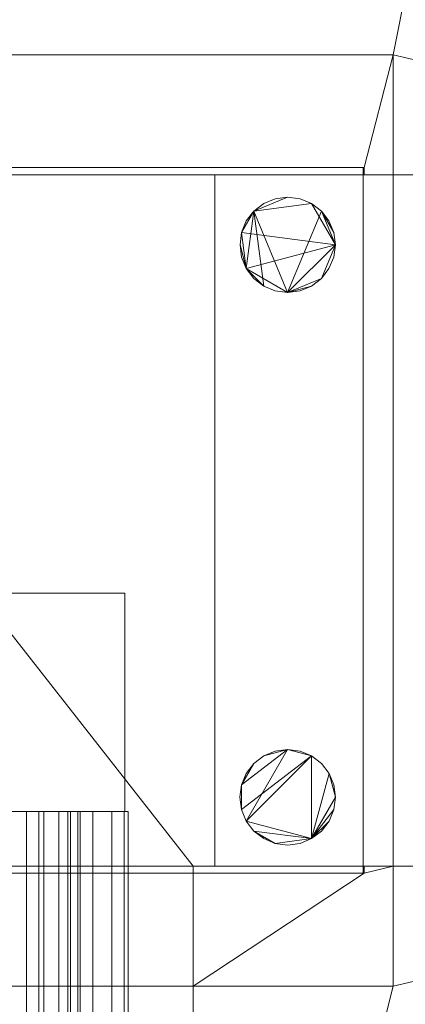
# Model space of a CAD drawing. Header units: millimetres. Extents: x -567 to 310, y -616 to 1219.
# Tile 37 of 41: x 29 to 82, y -67 to 69. Entities that reach past the tile are written whole.
import ezdxf

# ---------------------------------------------------------------- set-up
doc = ezdxf.new("R2010")
doc.units = ezdxf.units.MM
doc.layers.add('A-GENM', color=13, linetype='Continuous')
doc.layers.add('P-SANR-FIXT', color=6, linetype='Continuous')

# ---------------------------------------------------------------- blocks, each defined once
blk = doc.blocks.new('Bracket2 - Bracket2-29383-View 1')
at = {"layer": 'A-GENM', "lineweight": 9}
mesh = blk.add_polyface(dxfattribs=at)
corners = [(-4.45, 47.25, -58.54), (-4.45, 47.25, -1.46), (-4.32, 47.25, -0.43), (-3.92, 47.25, 0.52), (-3.29, 47.25, 1.34), (-2.47, 47.25, 1.97), (-1.52, 47.25, 2.37), (-0.49, 47.25, 2.5), (55.55, 47.25, 2.5), (55.55, 47.25), (-0.45, 47.25), (-0.84, 47.25, -0.05), (-1.2, 47.25, -0.2), (-1.51, 47.25, -0.44), (-1.75, 47.25, -0.75), (-1.9, 47.25, -1.11), (-1.95, 47.25, -1.5), (-1.95, 47.25, -58.55), (-2.08, 47.25, -59.58), (-2.48, 47.25, -60.53), (-3.11, 47.25, -61.34), (-3.92, 47.25, -61.97), (-4.87, 47.25, -62.37), (-5.9, 47.25, -62.5), (-39.45, 47.25, -62.5), (-39.45, 47.25, -60), (-5.91, 47.25, -60), (-5.53, 47.25, -59.95), (-5.18, 47.25, -59.8), (-4.88, 47.25, -59.57), (-4.65, 47.25, -59.27), (-4.5, 47.25, -58.92)]
mesh.append_faces([[corners[k] for k in face] for face in [(26, 23, 24, 25)]], dxfattribs={"vtx0": -1})
mesh.append_faces([[corners[k] for k in face] for face in [(17, 0, 16), (30, 19, 29), (3, 14, 2)]], dxfattribs={"vtx0": -1, "vtx1": -1})
mesh.append_faces([[corners[k] for k in face] for face in [(27, 22, 23, 26), (28, 21, 22, 27), (21, 28, 29), (1, 15, 16, 0), (2, 14, 15, 1), (13, 4, 5, 12)]], dxfattribs={"vtx0": -1, "vtx2": -1})
mesh.append_faces([[corners[k] for k in face] for face in [(29, 19, 20, 21)]], dxfattribs={"vtx0": -1, "vtx3": -1})
mesh.append_faces([[corners[k] for k in face] for face in [(9, 10, 8)]], dxfattribs={"vtx1": -1})
mesh.append_faces([[corners[k] for k in face] for face in [(5, 6, 12)]], dxfattribs={"vtx1": -1, "vtx2": -1})
mesh.append_faces([[corners[k] for k in face] for face in [(18, 19, 30, 31), (17, 18, 31, 0), (13, 14, 3, 4), (10, 11, 7, 8), (11, 12, 6, 7)]], dxfattribs={"vtx1": -1, "vtx3": -1})
mesh = blk.add_polyface(dxfattribs=at)
corners = [(-39.45, -47.75, -62.5), (-39.45, 47.25, -62.5), (-5.9, 47.25, -62.5), (-5.9, -47.75, -62.5)]
mesh.append_faces([[corners[k] for k in face] for face in [(0, 1, 2, 3)]])
mesh = blk.add_polyface(dxfattribs=at)
corners = [(-39.45, -47.75, -60), (-39.45, 47.25, -60), (-39.45, 47.25, -62.5), (-39.45, -47.75, -62.5)]
mesh.append_faces([[corners[k] for k in face] for face in [(0, 1, 2, 3)]])
mesh = blk.add_polyface(dxfattribs=at)
corners = [(-5.91, -47.75, -60), (-5.91, 47.25, -60), (-39.45, 47.25, -60), (-39.45, -47.75, -60)]
mesh.append_faces([[corners[k] for k in face] for face in [(0, 1, 2, 3)]])
mesh = blk.add_polyface(dxfattribs=at)
corners = [(-4.45, -47.75, -58.54), (-4.5, -47.75, -58.92), (-4.65, -47.75, -59.27), (-4.88, -47.75, -59.57), (-5.18, -47.75, -59.8), (-5.53, -47.75, -59.95), (-5.91, -47.75, -60), (-39.45, -47.75, -60), (-39.45, -47.75, -62.5), (-5.9, -47.75, -62.5), (-4.87, -47.75, -62.37), (-3.92, -47.75, -61.97), (-3.11, -47.75, -61.34), (-2.48, -47.75, -60.53), (-2.08, -47.75, -59.58), (-1.95, -47.75, -58.55), (-1.95, -47.75, -1.5), (-1.9, -47.75, -1.11), (-1.75, -47.75, -0.75), (-1.51, -47.75, -0.44), (-1.2, -47.75, -0.2), (-0.84, -47.75, -0.05), (-0.45, -47.75), (55.55, -47.75), (55.55, -47.75, 2.5), (-0.49, -47.75, 2.5), (-1.52, -47.75, 2.37), (-2.47, -47.75, 1.97), (-3.29, -47.75, 1.34), (-3.92, -47.75, 0.52), (-4.32, -47.75, -0.43), (-4.45, -47.75, -1.46)]
mesh.append_faces([[corners[k] for k in face] for face in [(18, 29, 30, 17), (17, 30, 31), (27, 19, 20), (9, 5, 6, 8), (11, 3, 4, 10), (10, 4, 5, 9), (1, 14, 15, 0), (0, 15, 16), (14, 1, 2, 13), (13, 2, 3, 12), (3, 11, 12)]], dxfattribs={"vtx0": -1, "vtx2": -1})
mesh.append_faces([[corners[k] for k in face] for face in [(24, 25, 22, 23)]], dxfattribs={"vtx1": -1})
mesh.append_faces([[corners[k] for k in face] for face in [(28, 29, 19, 27), (18, 19, 29)]], dxfattribs={"vtx1": -1, "vtx2": -1})
mesh.append_faces([[corners[k] for k in face] for face in [(16, 17, 31, 0), (25, 26, 21, 22), (26, 27, 20, 21)]], dxfattribs={"vtx1": -1, "vtx3": -1})
mesh.append_faces([[corners[k] for k in face] for face in [(6, 7, 8)]], dxfattribs={"vtx2": -1})
blk = doc.blocks.new('Backplate - Backplate-33007-View 1')
at = {"layer": 'A-GENM', "lineweight": 9}
mesh = blk.add_polyface(dxfattribs=at)
corners = [(76, 48.5, 2.5), (-76, 48.5, 2.5), (-76, -48.5, 2.5), (76, -48.5, 2.5)]
mesh.append_faces([[corners[k] for k in face] for face in [(0, 1, 2, 3)]])
mesh = blk.add_polyface(dxfattribs=at)
corners = [(-76, -48.5), (-76, 48.5), (76, 48.5), (76, -48.5)]
mesh.append_faces([[corners[k] for k in face] for face in [(0, 1, 2, 3)]])
mesh = blk.add_polyface(dxfattribs=at)
corners = [(76, 48.5, 2.5), (76, 48.5), (-76, 48.5), (-76, 48.5, 2.5)]
mesh.append_faces([[corners[k] for k in face] for face in [(0, 1, 2, 3)]])
mesh = blk.add_polyface(dxfattribs=at)
corners = [(76, -48.5, 2.5), (76, -48.5), (76, 48.5), (76, 48.5, 2.5)]
mesh.append_faces([[corners[k] for k in face] for face in [(0, 1, 2, 3)]])
mesh = blk.add_polyface(dxfattribs=at)
corners = [(-76, -48.5, 2.5), (-76, -48.5), (76, -48.5), (76, -48.5, 2.5)]
mesh.append_faces([[corners[k] for k in face] for face in [(0, 1, 2, 3)]])
blk = doc.blocks.new('InternalsA - InternalsA-41215-View 1')
at = {"layer": 'A-GENM', "lineweight": 9}
mesh = blk.add_polyface(dxfattribs=at)
corners = [(80, 64, 38.3), (-80, 64, 38.3), (-80, -64, 38.3), (80, -64, 38.3)]
mesh.append_faces([[corners[k] for k in face] for face in [(0, 1, 2, 3)]])
mesh = blk.add_polyface(dxfattribs=at)
corners = [(-80, -64, 37), (-80, 64, 37), (80, 64, 37), (80, -64, 37)]
mesh.append_faces([[corners[k] for k in face] for face in [(0, 1, 2, 3)]])
mesh = blk.add_polyface(dxfattribs=at)
corners = [(80, 64, 38.3), (80, 64, 37), (-80, 64, 37), (-80, 64, 38.3)]
mesh.append_faces([[corners[k] for k in face] for face in [(0, 1, 2, 3)]])
mesh = blk.add_polyface(dxfattribs=at)
corners = [(80, -64, 38.3), (80, -64, 37), (80, 64, 37), (80, 64, 38.3)]
mesh.append_faces([[corners[k] for k in face] for face in [(0, 1, 2, 3)]])
mesh = blk.add_polyface(dxfattribs=at)
corners = [(43.1, -10, 19.7), (-43.57, -10, 19.7), (-43.57, -40, 19.7), (43.1, -40, 19.7)]
mesh.append_faces([[corners[k] for k in face] for face in [(0, 1, 2, 3)]])
mesh = blk.add_polyface(dxfattribs=at)
corners = [(-43.57, -40, -21), (-43.57, -10, -21), (43.1, -10, -21), (43.1, -40, -21)]
mesh.append_faces([[corners[k] for k in face] for face in [(0, 1, 2, 3)]])
mesh = blk.add_polyface(dxfattribs=at)
corners = [(43.1, -10, 19.7), (43.1, -10, -21), (-43.57, -10, -21), (-43.57, -10, 19.7)]
mesh.append_faces([[corners[k] for k in face] for face in [(0, 1, 2, 3)]])
mesh = blk.add_polyface(dxfattribs=at)
corners = [(43.1, -40, 19.7), (43.1, -40, -21), (43.1, -10, -21), (43.1, -10, 19.7)]
mesh.append_faces([[corners[k] for k in face] for face in [(0, 1, 2, 3)]])
mesh = blk.add_polyface(dxfattribs=at)
corners = [(-43.57, -40, 19.7), (-43.57, -40, -21), (43.1, -40, -21), (43.1, -40, 19.7)]
mesh.append_faces([[corners[k] for k in face] for face in [(0, 1, 2, 3)]])
mesh = blk.add_polyface(dxfattribs=at)
corners = [(-43.57, -40), (-43.01, -40, 4.29), (-41.35, -40, 8.29), (-38.72, -40, 11.72), (-35.28, -40, 14.35), (-31.29, -40, 16.01), (-27, -40, 16.57), (-22.71, -40, 16.01), (-18.71, -40, 14.35), (-15.28, -40, 11.72), (-12.65, -40, 8.29), (-10.99, -40, 4.29), (-10.43, -40), (-10.99, -40, -4.29), (-12.65, -40, -8.29), (-15.28, -40, -11.72), (-18.71, -40, -14.35), (-22.71, -40, -16.01), (-27, -40, -16.57), (-31.29, -40, -16.01), (-35.28, -40, -14.35), (-38.72, -40, -11.72), (-41.35, -40, -8.29), (-43.01, -40, -4.29), (-37, -40), (-36.66, -40, -2.59), (-35.66, -40, -5), (-34.07, -40, -7.07), (-32, -40, -8.66), (-29.59, -40, -9.66), (-27, -40, -10), (-24.41, -40, -9.66), (-22, -40, -8.66), (-19.93, -40, -7.07), (-18.34, -40, -5), (-17.34, -40, -2.59), (-17, -40), (-17.34, -40, 2.59), (-18.34, -40, 5), (-19.93, -40, 7.07), (-22, -40, 8.66), (-24.41, -40, 9.66), (-27, -40, 10), (-29.59, -40, 9.66), (-32, -40, 8.66), (-34.07, -40, 7.07), (-35.66, -40, 5), (-36.66, -40, 2.59), (43.57, -40), (43.01, -40, -4.29), (41.35, -40, -8.29), (38.72, -40, -11.72), (35.28, -40, -14.35), (31.29, -40, -16.01), (27, -40, -16.57), (22.71, -40, -16.01), (18.71, -40, -14.35), (15.28, -40, -11.72), (12.65, -40, -8.29), (10.99, -40, -4.29), (10.43, -40), (10.99, -40, 4.29), (12.65, -40, 8.29), (15.28, -40, 11.72), (18.71, -40, 14.35), (22.71, -40, 16.01), (27, -40, 16.57), (31.29, -40, 16.01), (35.28, -40, 14.35), (38.72, -40, 11.72), (41.35, -40, 8.29), (43.01, -40, 4.29), (37, -40), (36.66, -40, 2.59), (35.66, -40, 5), (34.07, -40, 7.07), (32, -40, 8.66), (29.59, -40, 9.66), (27, -40, 10), (24.41, -40, 9.66), (22, -40, 8.66), (19.93, -40, 7.07), (18.34, -40, 5), (17.34, -40, 2.59), (17, -40), (17.34, -40, -2.59), (18.34, -40, -5), (19.93, -40, -7.07), (22, -40, -8.66), (24.41, -40, -9.66), (27, -40, -10), (29.59, -40, -9.66), (32, -40, -8.66), (34.07, -40, -7.07), (35.66, -40, -5), (36.66, -40, -2.59)]
mesh.append_faces([[corners[k] for k in face] for face in [(18, 30, 17), (24, 1, 47), (45, 4, 44), (3, 46, 2), (54, 91, 53), (83, 62, 82), (78, 66, 77)]], dxfattribs={"vtx0": -1, "vtx1": -1})
mesh.append_faces([[corners[k] for k in face] for face in [(25, 22, 23, 24), (22, 25, 26), (31, 16, 17, 30), (16, 31, 32), (33, 15, 16, 32), (34, 14, 15, 33), (35, 13, 14, 34), (36, 12, 13, 35), (2, 46, 47, 1), (5, 43, 44, 4), (43, 5, 6, 42), (7, 41, 42, 6), (41, 7, 8, 40), (89, 55, 56, 88), (55, 89, 90), (59, 84, 85), (92, 52, 53, 91), (93, 51, 52, 92), (94, 50, 51, 93), (95, 49, 50, 94), (49, 95, 72, 48), (63, 81, 82, 62), (64, 80, 81, 63), (67, 76, 77, 66), (76, 67, 68)]], dxfattribs={"vtx0": -1, "vtx2": -1})
mesh.append_faces([[corners[k] for k in face] for face in [(84, 59, 60, 61)]], dxfattribs={"vtx0": -1, "vtx3": -1})
mesh.append_faces([[corners[k] for k in face] for face in [(0, 1, 24, 23)]], dxfattribs={"vtx1": -1, "vtx2": -1})
mesh.append_faces([[corners[k] for k in face] for face in [(28, 29, 19, 20), (29, 30, 18, 19), (20, 21, 27, 28), (26, 27, 21, 22), (11, 12, 36, 37), (45, 46, 3, 4), (38, 39, 9, 10), (10, 11, 37, 38), (39, 40, 8, 9), (87, 88, 56, 57), (57, 58, 86, 87), (85, 86, 58, 59), (90, 91, 54, 55), (61, 62, 83, 84), (79, 80, 64, 65), (78, 79, 65, 66), (73, 74, 70, 71), (71, 48, 72, 73), (74, 75, 69, 70), (68, 69, 75, 76)]], dxfattribs={"vtx1": -1, "vtx3": -1})
mesh = blk.add_polyface(dxfattribs=at)
corners = [(10.43, -172.98), (10.99, -172.98, 4.29), (12.65, -172.98, 8.29), (15.28, -172.98, 11.72), (18.71, -172.98, 14.35), (22.71, -172.98, 16.01), (27, -172.98, 16.57), (31.29, -172.98, 16.01), (35.28, -172.98, 14.35), (38.72, -172.98, 11.72), (41.35, -172.98, 8.29), (43.01, -172.98, 4.29), (43.57, -172.98), (43.57, -40), (43.01, -40, 4.29), (41.35, -40, 8.29), (38.72, -40, 11.72), (35.28, -40, 14.35), (31.29, -40, 16.01), (27, -40, 16.57), (22.71, -40, 16.01), (18.71, -40, 14.35), (15.28, -40, 11.72), (12.65, -40, 8.29), (10.99, -40, 4.29), (10.43, -40)]
mesh.append_faces([[corners[k] for k in face] for face in [(1, 24, 25, 0)]], dxfattribs={"vtx0": -1})
mesh.append_faces([[corners[k] for k in face] for face in [(11, 14, 15, 10), (8, 17, 18, 7), (9, 16, 17, 8), (10, 15, 16, 9), (19, 6, 7, 18), (4, 21, 22, 3), (5, 20, 21, 4), (2, 23, 24, 1), (3, 22, 23, 2), (20, 5, 6, 19)]], dxfattribs={"vtx0": -1, "vtx2": -1})
mesh.append_faces([[corners[k] for k in face] for face in [(12, 13, 14, 11)]], dxfattribs={"vtx2": -1})
mesh = blk.add_polyface(dxfattribs=at)
corners = [(43.57, -172.98), (43.01, -172.98, -4.29), (41.35, -172.98, -8.29), (38.72, -172.98, -11.72), (35.28, -172.98, -14.35), (31.29, -172.98, -16.01), (27, -172.98, -16.57), (22.71, -172.98, -16.01), (18.71, -172.98, -14.35), (15.28, -172.98, -11.72), (12.65, -172.98, -8.29), (10.99, -172.98, -4.29), (10.43, -172.98), (10.43, -40), (10.99, -40, -4.29), (12.65, -40, -8.29), (15.28, -40, -11.72), (18.71, -40, -14.35), (22.71, -40, -16.01), (27, -40, -16.57), (31.29, -40, -16.01), (35.28, -40, -14.35), (38.72, -40, -11.72), (41.35, -40, -8.29), (43.01, -40, -4.29), (43.57, -40)]
mesh.append_faces([[corners[k] for k in face] for face in [(1, 24, 25, 0)]], dxfattribs={"vtx0": -1})
mesh.append_faces([[corners[k] for k in face] for face in [(11, 14, 15, 10), (8, 17, 18, 7), (10, 15, 16, 9), (9, 16, 17, 8), (19, 6, 7, 18), (4, 21, 22, 3), (5, 20, 21, 4), (2, 23, 24, 1), (3, 22, 23, 2), (20, 5, 6, 19)]], dxfattribs={"vtx0": -1, "vtx2": -1})
mesh.append_faces([[corners[k] for k in face] for face in [(13, 14, 11, 12)]], dxfattribs={"vtx1": -1})
mesh = blk.add_polyface(dxfattribs=at)
corners = [(17, -172.98), (17.34, -172.98, -2.59), (18.34, -172.98, -5), (19.93, -172.98, -7.07), (22, -172.98, -8.66), (24.41, -172.98, -9.66), (27, -172.98, -10), (29.59, -172.98, -9.66), (32, -172.98, -8.66), (34.07, -172.98, -7.07), (35.66, -172.98, -5), (36.66, -172.98, -2.59), (37, -172.98), (37, -40), (36.66, -40, -2.59), (35.66, -40, -5), (34.07, -40, -7.07), (32, -40, -8.66), (29.59, -40, -9.66), (27, -40, -10), (24.41, -40, -9.66), (22, -40, -8.66), (19.93, -40, -7.07), (18.34, -40, -5), (17.34, -40, -2.59), (17, -40)]
mesh.append_faces([[corners[k] for k in face] for face in [(14, 11, 12, 13)]], dxfattribs={"vtx0": -1})
mesh.append_faces([[corners[k] for k in face] for face in [(15, 10, 11, 14), (17, 8, 9, 16), (16, 9, 10, 15), (18, 7, 8, 17), (7, 18, 19, 6), (21, 4, 5, 20), (22, 3, 4, 21), (24, 1, 2, 23), (23, 2, 3, 22), (20, 5, 6, 19)]], dxfattribs={"vtx0": -1, "vtx2": -1})
mesh.append_faces([[corners[k] for k in face] for face in [(25, 0, 1, 24)]], dxfattribs={"vtx2": -1})
mesh = blk.add_polyface(dxfattribs=at)
corners = [(37, -172.98), (36.66, -172.98, 2.59), (35.66, -172.98, 5), (34.07, -172.98, 7.07), (32, -172.98, 8.66), (29.59, -172.98, 9.66), (27, -172.98, 10), (24.41, -172.98, 9.66), (22, -172.98, 8.66), (19.93, -172.98, 7.07), (18.34, -172.98, 5), (17.34, -172.98, 2.59), (17, -172.98), (17, -40), (17.34, -40, 2.59), (18.34, -40, 5), (19.93, -40, 7.07), (22, -40, 8.66), (24.41, -40, 9.66), (27, -40, 10), (29.59, -40, 9.66), (32, -40, 8.66), (34.07, -40, 7.07), (35.66, -40, 5), (36.66, -40, 2.59), (37, -40)]
mesh.append_faces([[corners[k] for k in face] for face in [(14, 11, 12, 13)]], dxfattribs={"vtx0": -1})
mesh.append_faces([[corners[k] for k in face] for face in [(15, 10, 11, 14), (17, 8, 9, 16), (16, 9, 10, 15), (18, 7, 8, 17), (7, 18, 19, 6), (21, 4, 5, 20), (22, 3, 4, 21), (24, 1, 2, 23), (23, 2, 3, 22), (20, 5, 6, 19)]], dxfattribs={"vtx0": -1, "vtx2": -1})
mesh.append_faces([[corners[k] for k in face] for face in [(25, 0, 1, 24)]], dxfattribs={"vtx2": -1})
mesh = blk.add_polyface(dxfattribs=at)
corners = [(-80, -64, 38.3), (-80, -64, 37), (80, -64, 37), (80, -64, 38.3)]
mesh.append_faces([[corners[k] for k in face] for face in [(0, 1, 2, 3)]])
blk = doc.blocks.new('FamilyGeomCombination_42481-View 1')
at = {"layer": 'P-SANR-FIXT', "lineweight": 9}
mesh = blk.add_polyface(dxfattribs=at)
corners = [(72.06, 37.9, -15.9), (71.83, 39.59, -15.9), (71.18, 41.17, -15.9), (70.14, 42.53, -15.9), (68.78, 43.57, -15.9), (67.2, 44.23, -15.9), (65.5, 44.45, -15.9), (63.8, 44.23, -15.9), (62.22, 43.57, -15.9), (60.87, 42.53, -15.9), (59.82, 41.17, -15.9), (59.17, 39.59, -15.9), (58.95, 37.9, -15.9), (59.17, 36.2, -15.9), (59.82, 34.62, -15.9), (60.87, 33.26, -15.9), (62.22, 32.22, -15.9), (63.8, 31.56, -15.9), (65.5, 31.34, -15.9), (67.2, 31.56, -15.9), (68.78, 32.22, -15.9), (70.14, 33.26, -15.9), (71.18, 34.62, -15.9), (71.83, 36.2, -15.9), (72.07, -38.05, -15.9), (71.85, -36.35, -15.9), (71.19, -34.77, -15.9), (70.15, -33.4, -15.9), (68.79, -32.36, -15.9), (67.2, -31.7, -15.9), (65.5, -31.48, -15.9), (63.8, -31.7, -15.9), (62.22, -32.36, -15.9), (60.85, -33.4, -15.9), (59.81, -34.77, -15.9), (59.15, -36.35, -15.9), (58.93, -38.05, -15.9), (59.15, -39.75, -15.9), (59.81, -41.34, -15.9), (60.85, -42.7, -15.9), (62.22, -43.74, -15.9), (63.8, -44.4, -15.9), (65.5, -44.62, -15.9), (67.2, -44.4, -15.9), (68.79, -43.74, -15.9), (70.15, -42.7, -15.9), (71.19, -41.34, -15.9), (71.85, -39.75, -15.9)]
mesh.append_faces([[corners[k] for k in face] for face in [(11, 9, 10), (3, 1, 2), (16, 14, 15), (14, 12, 13), (32, 30, 31), (35, 33, 34), (44, 41, 42, 43), (46, 44, 45)]], dxfattribs={"vtx0": -1})
mesh.append_faces([[corners[k] for k in face] for face in [(41, 44, 39, 40)]], dxfattribs={"vtx0": -1, "vtx1": -1})
mesh.append_faces([[corners[k] for k in face] for face in [(0, 14, 18), (38, 30, 35, 37)]], dxfattribs={"vtx0": -1, "vtx1": -1, "vtx2": -1})
mesh.append_faces([[corners[k] for k in face] for face in [(0, 4, 9, 11)]], dxfattribs={"vtx0": -1, "vtx1": -1, "vtx2": -1, "vtx3": -1})
mesh.append_faces([[corners[k] for k in face] for face in [(44, 28, 38, 39)]], dxfattribs={"vtx0": -1, "vtx1": -1, "vtx3": -1})
mesh.append_faces([[corners[k] for k in face] for face in [(18, 20, 21, 0)]], dxfattribs={"vtx0": -1, "vtx2": -1, "vtx3": -1})
mesh.append_faces([[corners[k] for k in face] for face in [(44, 46, 47, 24)]], dxfattribs={"vtx0": -1, "vtx3": -1})
mesh.append_faces([[corners[k] for k in face] for face in [(19, 20, 18)]], dxfattribs={"vtx1": -1})
mesh.append_faces([[corners[k] for k in face] for face in [(11, 12, 14, 0), (32, 33, 35, 30)]], dxfattribs={"vtx1": -1, "vtx2": -1, "vtx3": -1})
mesh.append_faces([[corners[k] for k in face] for face in [(3, 4, 0, 1)]], dxfattribs={"vtx1": -1, "vtx3": -1})
mesh.append_faces([[corners[k] for k in face] for face in [(22, 23, 0, 21), (35, 36, 37)]], dxfattribs={"vtx2": -1})
mesh.append_faces([[corners[k] for k in face] for face in [(4, 5, 6, 9), (16, 17, 18, 14), (28, 29, 30, 38), (26, 27, 28, 44), (24, 25, 26, 44)]], dxfattribs={"vtx2": -1, "vtx3": -1})
mesh.append_faces([[corners[k] for k in face] for face in [(6, 7, 8, 9)]], dxfattribs={"vtx3": -1})
mesh = blk.add_polyface(dxfattribs=at)
corners = [(72.06, 37.9, -71.42), (71.83, 36.2, -71.42), (71.18, 34.62, -71.42), (70.14, 33.26, -71.42), (68.78, 32.22, -71.42), (67.2, 31.56, -71.42), (65.5, 31.34, -71.42), (63.8, 31.56, -71.42), (62.22, 32.22, -71.42), (60.87, 33.26, -71.42), (59.82, 34.62, -71.42), (59.17, 36.2, -71.42), (58.95, 37.9, -71.42), (59.17, 39.59, -71.42), (59.82, 41.17, -71.42), (60.87, 42.53, -71.42), (62.22, 43.57, -71.42), (63.8, 44.23, -71.42), (65.5, 44.45, -71.42), (67.2, 44.23, -71.42), (68.78, 43.57, -71.42), (70.14, 42.53, -71.42), (71.18, 41.17, -71.42), (71.83, 39.59, -71.42), (72.07, -38.05, -71.42), (71.85, -39.75, -71.42), (71.19, -41.34, -71.42), (70.15, -42.7, -71.42), (68.79, -43.74, -71.42), (67.2, -44.4, -71.42), (65.5, -44.62, -71.42), (63.8, -44.4, -71.42), (62.22, -43.74, -71.42), (60.85, -42.7, -71.42), (59.81, -41.34, -71.42), (59.15, -39.75, -71.42), (58.93, -38.05, -71.42), (59.15, -36.35, -71.42), (59.81, -34.77, -71.42), (60.85, -33.4, -71.42), (62.22, -32.36, -71.42), (63.8, -31.7, -71.42), (65.5, -31.48, -71.42), (67.2, -31.7, -71.42), (68.79, -32.36, -71.42), (70.15, -33.4, -71.42), (71.19, -34.77, -71.42), (71.85, -36.35, -71.42)]
mesh.append_faces([[corners[k] for k in face] for face in [(18, 15, 16, 17), (33, 31, 32), (39, 37, 38), (42, 40, 41), (44, 42, 43), (37, 35, 36)]], dxfattribs={"vtx0": -1})
mesh.append_faces([[corners[k] for k in face] for face in [(15, 10, 13, 14)]], dxfattribs={"vtx0": -1, "vtx1": -1})
mesh.append_faces([[corners[k] for k in face] for face in [(40, 42, 37, 39)]], dxfattribs={"vtx0": -1, "vtx1": -1, "vtx2": -1})
mesh.append_faces([[corners[k] for k in face] for face in [(6, 21, 0, 3), (44, 35, 37, 42)]], dxfattribs={"vtx0": -1, "vtx1": -1, "vtx2": -1, "vtx3": -1})
mesh.append_faces([[corners[k] for k in face] for face in [(6, 15, 20, 21), (44, 28, 34, 35)]], dxfattribs={"vtx0": -1, "vtx1": -1, "vtx3": -1})
mesh.append_faces([[corners[k] for k in face] for face in [(30, 31, 28, 29), (47, 24, 46)]], dxfattribs={"vtx1": -1})
mesh.append_faces([[corners[k] for k in face] for face in [(33, 34, 28, 31), (24, 25, 28, 46)]], dxfattribs={"vtx1": -1, "vtx2": -1, "vtx3": -1})
mesh.append_faces([[corners[k] for k in face] for face in [(4, 5, 6, 3), (26, 27, 28, 25)]], dxfattribs={"vtx2": -1})
mesh.append_faces([[corners[k] for k in face] for face in [(6, 7, 8, 15), (8, 9, 10, 15), (18, 19, 20, 15), (44, 45, 46, 28)]], dxfattribs={"vtx2": -1, "vtx3": -1})
mesh.append_faces([[corners[k] for k in face] for face in [(0, 1, 2, 3), (10, 11, 12, 13), (21, 22, 23, 0)]], dxfattribs={"vtx3": -1})
mesh = blk.add_polyface(dxfattribs=at)
corners = [(58.95, 37.9, -15.9), (59.17, 39.59, -15.9), (59.82, 41.17, -15.9), (60.87, 42.53, -15.9), (62.22, 43.57, -15.9), (63.8, 44.23, -15.9), (65.5, 44.45, -15.9), (67.2, 44.23, -15.9), (68.78, 43.57, -15.9), (70.14, 42.53, -15.9), (71.18, 41.17, -15.9), (71.83, 39.59, -15.9), (72.06, 37.9, -15.9), (72.06, 37.9, -71.42), (71.83, 39.59, -71.42), (71.18, 41.17, -71.42), (70.14, 42.53, -71.42), (68.78, 43.57, -71.42), (67.2, 44.23, -71.42), (65.5, 44.45, -71.42), (63.8, 44.23, -71.42), (62.22, 43.57, -71.42), (60.87, 42.53, -71.42), (59.82, 41.17, -71.42), (59.17, 39.59, -71.42), (58.95, 37.9, -71.42)]
mesh.append_faces([[corners[k] for k in face] for face in [(13, 14, 11, 12), (0, 1, 24, 25)]], dxfattribs={"vtx1": -1})
mesh.append_faces([[corners[k] for k in face] for face in [(14, 15, 10, 11), (16, 17, 8, 9), (15, 16, 9, 10), (17, 18, 7, 8), (6, 7, 18, 19), (19, 20, 5, 6), (20, 21, 4, 5), (22, 23, 2, 3), (21, 22, 3, 4), (23, 24, 1, 2)]], dxfattribs={"vtx1": -1, "vtx3": -1})
mesh = blk.add_polyface(dxfattribs=at)
corners = [(72.06, 37.9, -15.9), (71.83, 36.2, -15.9), (71.18, 34.62, -15.9), (70.14, 33.26, -15.9), (68.78, 32.22, -15.9), (67.2, 31.56, -15.9), (65.5, 31.34, -15.9), (63.8, 31.56, -15.9), (62.22, 32.22, -15.9), (60.87, 33.26, -15.9), (59.82, 34.62, -15.9), (59.17, 36.2, -15.9), (58.95, 37.9, -15.9), (58.95, 37.9, -71.42), (59.17, 36.2, -71.42), (59.82, 34.62, -71.42), (60.87, 33.26, -71.42), (62.22, 32.22, -71.42), (63.8, 31.56, -71.42), (65.5, 31.34, -71.42), (67.2, 31.56, -71.42), (68.78, 32.22, -71.42), (70.14, 33.26, -71.42), (71.18, 34.62, -71.42), (71.83, 36.2, -71.42), (72.06, 37.9, -71.42)]
mesh.append_faces([[corners[k] for k in face] for face in [(3, 22, 23, 2), (24, 1, 2, 23)]], dxfattribs={"vtx0": -1, "vtx2": -1})
mesh.append_faces([[corners[k] for k in face] for face in [(13, 14, 11, 12), (0, 1, 24, 25)]], dxfattribs={"vtx1": -1})
mesh.append_faces([[corners[k] for k in face] for face in [(14, 15, 10, 11), (16, 17, 8, 9), (15, 16, 9, 10), (17, 18, 7, 8), (6, 7, 18, 19), (19, 20, 5, 6), (20, 21, 4, 5), (21, 22, 3, 4)]], dxfattribs={"vtx1": -1, "vtx3": -1})
mesh = blk.add_polyface(dxfattribs=at)
corners = [(58.93, -38.05, -15.9), (59.15, -36.35, -15.9), (59.81, -34.77, -15.9), (60.85, -33.4, -15.9), (62.22, -32.36, -15.9), (63.8, -31.7, -15.9), (65.5, -31.48, -15.9), (67.2, -31.7, -15.9), (68.79, -32.36, -15.9), (70.15, -33.4, -15.9), (71.19, -34.77, -15.9), (71.85, -36.35, -15.9), (72.07, -38.05, -15.9), (72.07, -38.05, -71.42), (71.85, -36.35, -71.42), (71.19, -34.77, -71.42), (70.15, -33.4, -71.42), (68.79, -32.36, -71.42), (67.2, -31.7, -71.42), (65.5, -31.48, -71.42), (63.8, -31.7, -71.42), (62.22, -32.36, -71.42), (60.85, -33.4, -71.42), (59.81, -34.77, -71.42), (59.15, -36.35, -71.42), (58.93, -38.05, -71.42)]
mesh.append_faces([[corners[k] for k in face] for face in [(13, 14, 11, 12), (0, 1, 24, 25)]], dxfattribs={"vtx1": -1})
mesh.append_faces([[corners[k] for k in face] for face in [(14, 15, 10, 11), (16, 17, 8, 9), (15, 16, 9, 10), (17, 18, 7, 8), (6, 7, 18, 19), (19, 20, 5, 6), (20, 21, 4, 5), (22, 23, 2, 3), (21, 22, 3, 4), (23, 24, 1, 2)]], dxfattribs={"vtx1": -1, "vtx3": -1})
mesh = blk.add_polyface(dxfattribs=at)
corners = [(72.07, -38.05, -15.9), (71.85, -39.75, -15.9), (71.19, -41.34, -15.9), (70.15, -42.7, -15.9), (68.79, -43.74, -15.9), (67.2, -44.4, -15.9), (65.5, -44.62, -15.9), (63.8, -44.4, -15.9), (62.22, -43.74, -15.9), (60.85, -42.7, -15.9), (59.81, -41.34, -15.9), (59.15, -39.75, -15.9), (58.93, -38.05, -15.9), (58.93, -38.05, -71.42), (59.15, -39.75, -71.42), (59.81, -41.34, -71.42), (60.85, -42.7, -71.42), (62.22, -43.74, -71.42), (63.8, -44.4, -71.42), (65.5, -44.62, -71.42), (67.2, -44.4, -71.42), (68.79, -43.74, -71.42), (70.15, -42.7, -71.42), (71.19, -41.34, -71.42), (71.85, -39.75, -71.42), (72.07, -38.05, -71.42)]
mesh.append_faces([[corners[k] for k in face] for face in [(3, 22, 23, 2), (24, 1, 2, 23)]], dxfattribs={"vtx0": -1, "vtx2": -1})
mesh.append_faces([[corners[k] for k in face] for face in [(13, 14, 11, 12), (0, 1, 24, 25)]], dxfattribs={"vtx1": -1})
mesh.append_faces([[corners[k] for k in face] for face in [(14, 15, 10, 11), (16, 17, 8, 9), (15, 16, 9, 10), (17, 18, 7, 8), (6, 7, 18, 19), (19, 20, 5, 6), (20, 21, 4, 5), (21, 22, 3, 4)]], dxfattribs={"vtx1": -1, "vtx3": -1})

msp = doc.modelspace()

# ---------------------------------------------------------------- block references
at = {"layer": 'A-GENM', "lineweight": 9}
for name, p in [('InternalsA - InternalsA-41215-View 1', (0, 0, -41.5)), ('Backplate - Backplate-33007-View 1', (-0.13, 0, -65)), ('Bracket2 - Bracket2-29383-View 1', (94.95, 0.25, -5)), ('FamilyGeomCombination_42481-View 1', (0, 0))]:
    msp.add_blockref(name, p, dxfattribs=at)

# ---------------------------------------------------------------- meshes
at = {"color": 31, "lineweight": 18, "transparency": 33554585}
mesh = msp.add_polyface(dxfattribs=at)
corners = [(98, 47.5, -75), (-22, 47.5, -75), (-22, -47.5, -75), (98, -47.5, -75)]
mesh.append_faces([[corners[k] for k in face] for face in [(0, 1, 2, 3)]], dxfattribs={"color": 31})
mesh = msp.add_polyface(dxfattribs=at)
corners = [(-22, -47.5, 50), (-22, 47.5, 50), (98, 47.5, 50), (98, -47.5, 50)]
mesh.append_faces([[corners[k] for k in face] for face in [(0, 1, 2, 3)]], dxfattribs={"color": 31})
mesh = msp.add_polyface(dxfattribs=at)
corners = [(98, 47.5, 50), (-22, 47.5, 50), (-22, 47.5, -75), (98, 47.5, -75)]
mesh.append_faces([[corners[k] for k in face] for face in [(0, 1, 2, 3)]], dxfattribs={"color": 31})
mesh = msp.add_polyface(dxfattribs=at)
corners = [(-22, -47.5, 50), (98, -47.5, 50), (98, -47.5, -75), (-22, -47.5, -75)]
mesh.append_faces([[corners[k] for k in face] for face in [(0, 1, 2, 3)]], dxfattribs={"color": 31})
at = {"layer": 'P-SANR-FIXT', "lineweight": 9}
mesh = msp.add_polyface(dxfattribs=at)
corners = [(309.9, 1219.2, -0.49), (-567, 1219.2, -0.49), (-567, -615.94, -0.49), (309.9, -615.94, -0.49), (-150.5, -47.5, -0.49), (-150.5, 47.5, -0.49), (-80, 47.5, -0.49), (-80, 64, -0.49), (80, 64, -0.49), (80, 47.5, -0.49), (98, 47.5, -0.49), (150.5, 47.5, -0.49), (150.5, -47.5, -0.49), (98, -47.5, -0.49), (80, -47.5, -0.49), (80, -64, -0.49), (52.5, -64, -0.49), (52.5, -173, -0.49), (-52.5, -173, -0.49), (-52.5, -64, -0.49), (-80, -64, -0.49), (-80, -47.5, -0.49)]
mesh.append_faces([[corners[k] for k in face] for face in [(15, 12, 13, 14), (17, 15, 16)]], dxfattribs={"vtx0": -1})
mesh.append_faces([[corners[k] for k in face] for face in [(11, 0, 8)]], dxfattribs={"vtx0": -1, "vtx1": -1, "vtx2": -1})
mesh.append_faces([[corners[k] for k in face] for face in [(17, 3, 12, 15), (4, 2, 18, 20)]], dxfattribs={"vtx0": -1, "vtx1": -1, "vtx2": -1, "vtx3": -1})
mesh.append_faces([[corners[k] for k in face] for face in [(3, 17, 18, 2), (2, 4, 5, 1)]], dxfattribs={"vtx0": -1, "vtx2": -1})
mesh.append_faces([[corners[k] for k in face] for face in [(21, 4, 20)]], dxfattribs={"vtx1": -1})
mesh.append_faces([[corners[k] for k in face] for face in [(3, 0, 11, 12), (7, 8, 0, 1)]], dxfattribs={"vtx1": -1, "vtx3": -1})
mesh.append_faces([[corners[k] for k in face] for face in [(18, 19, 20)]], dxfattribs={"vtx2": -1})
mesh.append_faces([[corners[k] for k in face] for face in [(5, 6, 7, 1)]], dxfattribs={"vtx2": -1, "vtx3": -1})
mesh.append_faces([[corners[k] for k in face] for face in [(8, 9, 10, 11)]], dxfattribs={"vtx3": -1})
mesh = msp.add_polyface(dxfattribs=at)
corners = [(309.9, 1219.2, -118.07), (309.9, -615.94, -118.07), (-567, -615.94, -118.07), (-567, 1219.2, -118.07)]
mesh.append_faces([[corners[k] for k in face] for face in [(0, 1, 2, 3)]])
mesh = msp.add_polyface(dxfattribs=at)
corners = [(80, 64, -5), (-80, 64, -5), (-80, 47.5, -5), (-76, 47.5, -5), (-76, 48.5, -5), (76, 48.5, -5), (76, 47.5, -5), (80, 47.5, -5), (80, -64, -5), (80, -47.5, -5), (76, -47.5, -5), (76, -48.47, -5), (52.5, -48.47, -5), (52.5, -64, -5), (-80, -47.5, -5), (-80, -64, -5), (-52.5, -64, -5), (-52.5, -48.47, -5), (-76, -48.47, -5), (-76, -47.5, -5)]
mesh.append_faces([[corners[k] for k in face] for face in [(13, 11, 12)]], dxfattribs={"vtx0": -1})
mesh.append_faces([[corners[k] for k in face] for face in [(5, 0, 1, 4)]], dxfattribs={"vtx0": -1, "vtx2": -1})
mesh.append_faces([[corners[k] for k in face] for face in [(10, 11, 9), (14, 15, 18, 19)]], dxfattribs={"vtx1": -1})
mesh.append_faces([[corners[k] for k in face] for face in [(8, 9, 11, 13)]], dxfattribs={"vtx1": -1, "vtx2": -1})
mesh.append_faces([[corners[k] for k in face] for face in [(2, 3, 4, 1), (16, 17, 18, 15)]], dxfattribs={"vtx2": -1})
mesh.append_faces([[corners[k] for k in face] for face in [(5, 6, 7, 0)]], dxfattribs={"vtx3": -1})
mesh = msp.add_polyface(dxfattribs=at)
corners = [(80, 64, -5), (80, 64, -0.49), (-80, 64, -0.49), (-80, 64, -5)]
mesh.append_faces([[corners[k] for k in face] for face in [(0, 1, 2, 3)]])
mesh = msp.add_polyface(dxfattribs=at)
corners = [(80, -47.5, -5), (80, -64, -5), (80, -64, -0.49), (80, -47.5, -0.49), (80, 64, -5), (80, 47.5, -5), (80, 47.5, -0.49), (80, 64, -0.49)]
mesh.append_faces([[corners[k] for k in face] for face in [(0, 1, 2, 3), (7, 4, 5, 6)]])
mesh = msp.add_polyface(dxfattribs=at)
corners = [(-150.5, 47.5, -0.49), (-150.5, 47.5, -5), (-98, 47.5, -5), (-98, 47.5, -75), (-22, 47.5, -75), (98, 47.5, -75), (98, 47.5, -5), (150.5, 47.5, -5), (150.5, 47.5, -0.49), (98, 47.5, -0.49), (80, 47.5, -0.49), (80, 47.5, -5), (76, 47.5, -5), (76, 47.5, -65), (-22, 47.5, -65), (-76, 47.5, -65), (-76, 47.5, -5), (-80, 47.5, -5), (-80, 47.5, -0.49)]
mesh.append_faces([[corners[k] for k in face] for face in [(9, 6, 7, 8)]], dxfattribs={"vtx0": -1})
mesh.append_faces([[corners[k] for k in face] for face in [(17, 2, 15, 16), (6, 13, 5)]], dxfattribs={"vtx0": -1, "vtx1": -1})
mesh.append_faces([[corners[k] for k in face] for face in [(15, 3, 4, 14)]], dxfattribs={"vtx0": -1, "vtx2": -1})
mesh.append_faces([[corners[k] for k in face] for face in [(2, 17, 18, 0), (6, 9, 10, 11)]], dxfattribs={"vtx0": -1, "vtx3": -1})
mesh.append_faces([[corners[k] for k in face] for face in [(1, 2, 0)]], dxfattribs={"vtx1": -1})
mesh.append_faces([[corners[k] for k in face] for face in [(2, 3, 15)]], dxfattribs={"vtx1": -1, "vtx2": -1})
mesh.append_faces([[corners[k] for k in face] for face in [(4, 5, 13, 14)]], dxfattribs={"vtx1": -1, "vtx3": -1})
mesh.append_faces([[corners[k] for k in face] for face in [(11, 12, 13, 6)]], dxfattribs={"vtx2": -1, "vtx3": -1})
mesh = msp.add_polyface(dxfattribs=at)
corners = [(-150.5, 47.5, -5), (-150.5, -47.5, -5), (-98, -47.5, -5), (-98, 47.5, -5), (150.5, -47.5, -5), (150.5, 47.5, -5), (98, 47.5, -5), (98, -47.5, -5)]
mesh.append_faces([[corners[k] for k in face] for face in [(2, 3, 0, 1), (4, 5, 6, 7)]])
mesh = msp.add_polyface(dxfattribs=at)
corners = [(-98, 47.5, -75), (-98, -47.5, -75), (-52.5, -47.5, -75), (-52.5, -173, -75), (52.5, -173, -75), (52.5, -47.5, -75), (98, -47.5, -75), (98, 47.5, -75), (-22, 47.5, -75)]
mesh.append_faces([[corners[k] for k in face] for face in [(2, 5, 8, 0)]], dxfattribs={"vtx0": -1, "vtx1": -1, "vtx3": -1})
mesh.append_faces([[corners[k] for k in face] for face in [(1, 2, 0)]], dxfattribs={"vtx1": -1})
mesh.append_faces([[corners[k] for k in face] for face in [(3, 4, 5, 2)]], dxfattribs={"vtx2": -1})
mesh.append_faces([[corners[k] for k in face] for face in [(5, 6, 7, 8)]], dxfattribs={"vtx3": -1})
mesh = msp.add_polyface(dxfattribs=at)
corners = [(76, 48.5, -65), (-76, 48.5, -65), (-76, 47.5, -65), (-22, 47.5, -65), (76, 47.5, -65), (76, -48.47, -65), (76, -47.5, -65), (52.5, -47.5, -65), (52.5, -48.47, -65), (-76, -47.5, -65), (-76, -48.47, -65), (-52.5, -48.47, -65), (-52.5, -47.5, -65)]
mesh.append_faces([[corners[k] for k in face] for face in [(5, 6, 7, 8), (10, 11, 12, 9)]])
mesh.append_faces([[corners[k] for k in face] for face in [(1, 2, 3)]], dxfattribs={"vtx2": -1})
mesh.append_faces([[corners[k] for k in face] for face in [(3, 4, 0, 1)]], dxfattribs={"vtx3": -1})
mesh = msp.add_polyface(dxfattribs=at)
corners = [(76, 48.5, -65), (76, 48.5, -5), (-76, 48.5, -5), (-76, 48.5, -65)]
mesh.append_faces([[corners[k] for k in face] for face in [(0, 1, 2, 3)]])
mesh = msp.add_polyface(dxfattribs=at)
corners = [(76, -47.5, -65), (76, -48.47, -65), (76, -48.47, -5), (76, -47.5, -5), (76, 48.5, -65), (76, 47.5, -65), (76, 47.5, -5), (76, 48.5, -5)]
mesh.append_faces([[corners[k] for k in face] for face in [(0, 1, 2, 3), (4, 5, 6, 7)]])
mesh = msp.add_polyface(dxfattribs=at)
corners = [(-150.5, -47.5, -5), (-150.5, -47.5, -0.49), (-80, -47.5, -0.49), (-80, -47.5, -5), (-76, -47.5, -5), (-76, -47.5, -65), (-52.5, -47.5, -65), (-52.5, -47.5, -75), (-98, -47.5, -75), (-98, -47.5, -5), (150.5, -47.5, -0.49), (150.5, -47.5, -5), (98, -47.5, -5), (98, -47.5, -75), (52.5, -47.5, -75), (52.5, -47.5, -65), (76, -47.5, -65), (76, -47.5, -5), (80, -47.5, -5), (80, -47.5, -0.49), (98, -47.5, -0.49)]
mesh.append_faces([[corners[k] for k in face] for face in [(5, 8, 9)]], dxfattribs={"vtx0": -1, "vtx2": -1})
mesh.append_faces([[corners[k] for k in face] for face in [(12, 18, 19, 20)]], dxfattribs={"vtx0": -1, "vtx3": -1})
mesh.append_faces([[corners[k] for k in face] for face in [(0, 1, 9), (17, 18, 16)]], dxfattribs={"vtx1": -1})
mesh.append_faces([[corners[k] for k in face] for face in [(2, 3, 9, 1)]], dxfattribs={"vtx1": -1, "vtx2": -1})
mesh.append_faces([[corners[k] for k in face] for face in [(12, 13, 16, 18)]], dxfattribs={"vtx1": -1, "vtx2": -1, "vtx3": -1})
mesh.append_faces([[corners[k] for k in face] for face in [(14, 15, 16, 13)]], dxfattribs={"vtx2": -1})
mesh.append_faces([[corners[k] for k in face] for face in [(3, 4, 5, 9)]], dxfattribs={"vtx2": -1, "vtx3": -1})
mesh.append_faces([[corners[k] for k in face] for face in [(5, 6, 7, 8), (20, 10, 11, 12)]], dxfattribs={"vtx3": -1})
mesh = msp.add_polyface(dxfattribs=at)
corners = [(-52.5, -48.47, -65), (-76, -48.47, -65), (-76, -48.47, -5), (-52.5, -48.47, -5), (76, -48.47, -65), (52.5, -48.47, -65), (52.5, -48.47, -5), (76, -48.47, -5)]
mesh.append_faces([[corners[k] for k in face] for face in [(0, 1, 2, 3), (7, 4, 5, 6)]])
mesh = msp.add_polyface(dxfattribs=at)
corners = [(52.5, -47.5, -75), (52.5, -173, -75), (52.5, -173, -0.49), (52.5, -64, -0.49), (52.5, -64, -5), (52.5, -48.47, -5), (52.5, -48.47, -65), (52.5, -47.5, -65)]
mesh.append_faces([[corners[k] for k in face] for face in [(6, 4, 5)]], dxfattribs={"vtx0": -1})
mesh.append_faces([[corners[k] for k in face] for face in [(4, 6, 1, 2)]], dxfattribs={"vtx0": -1, "vtx1": -1, "vtx3": -1})
mesh.append_faces([[corners[k] for k in face] for face in [(3, 4, 2)]], dxfattribs={"vtx1": -1})
mesh.append_faces([[corners[k] for k in face] for face in [(6, 7, 0, 1)]], dxfattribs={"vtx3": -1})
mesh = msp.add_polyface(dxfattribs=at)
corners = [(-52.5, -64, -5), (-80, -64, -5), (-80, -64, -0.49), (-52.5, -64, -0.49), (80, -64, -5), (52.5, -64, -5), (52.5, -64, -0.49), (80, -64, -0.49)]
mesh.append_faces([[corners[k] for k in face] for face in [(0, 1, 2, 3), (4, 5, 6, 7)]])

doc.saveas('drawing.dxf')
